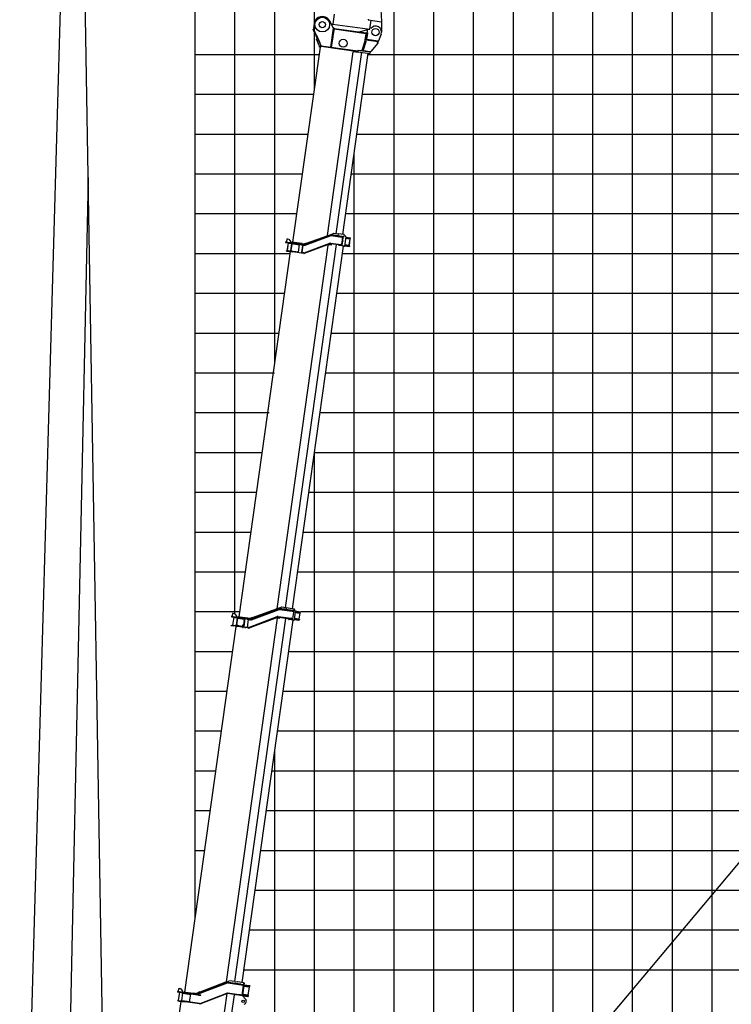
# Model space of a CAD drawing. Extents: x -439399 to 62702, y -349596 to 51651.
# Tile 4 of 63: x -328872 to -310978, y -309076 to -284333. Entities that reach past the tile are written whole.
import ezdxf

# ---------------------------------------------------------------- set-up
doc = ezdxf.new("R2010")
doc.units = 0
doc.layers.get('0').update_dxf_attribs({"linetype": 'CONTINUOUS'})

msp = doc.modelspace()

# ---------------------------------------------------------------- linework, layer by layer
at = {"color": 252, "linetype": 'Continuous'}
for p, q in [((-311458.888848, -326207.494575), (-311458.888848, -253410.125727)), ((-312458.888848, -326207.494575), (-312458.888848, -256487.818341)), ((-313458.888848, -326207.494575), (-313458.888848, -259565.482493)), ((-315458.888848, -326207.494575), (-315458.888848, -265378.677293)), ((-316458.888848, -326207.494575), (-316458.888848, -267590.76617)), ((-317458.888848, -326207.494575), (-317458.888848, -269783.363627)), ((-318458.888848, -326207.494575), (-318458.888848, -274927.145374)), ((-323458.888848, -299271.341451), (-323458.888848, -276207.494575)), ((-322458.888848, -292977.254463), (-322458.888848, -276207.494575)), ((-321458.888848, -286070.260064), (-321458.888848, -276207.494575)), ((-319458.888848, -324020.646461), (-319458.888848, -282042.515158)), ((-324458.888848, -285207.494575), (-321337.635066, -285207.494575)), ((-320112.713715, -285207.494575), (-292458.888848, -285207.494575)), ((-324458.888848, -287207.494575), (-321618.716735, -287207.494575)), ((-320393.795385, -287207.494575), (-209458.888848, -287207.494575)), ((-320458.888848, -324020.646461), (-320458.888848, -287670.658631)), ((-324458.888848, -288207.494575), (-321759.25757, -288207.494575)), ((-320534.33622, -288207.494575), (-209458.888848, -288207.494575)), ((-324458.888848, -289207.494575), (-321899.798405, -289207.494575)), ((-320674.877054, -289207.494575), (-209458.888848, -289207.494575)), ((-324458.888848, -290207.494575), (-322069.624481, -290207.494575)), ((-320757.859434, -290207.494575), (-209458.888848, -290207.494575)), ((-324458.888848, -291207.494575), (-322210.165316, -291207.494575)), ((-320898.400269, -291207.494575), (-209458.888848, -291207.494575)), ((-324458.888848, -292207.494575), (-322350.706151, -292207.494575)), ((-321038.941103, -292207.494575), (-209458.888848, -292207.494575)), ((-324458.888848, -293207.494575), (-322461.961756, -293207.494575)), ((-321179.481938, -293207.494575), (-209458.888848, -293207.494575)), ((-324458.888848, -294207.494575), (-322602.50259, -294207.494575)), ((-321320.022773, -294207.494575), (-209458.888848, -294207.494575)), ((-324458.888848, -295207.494575), (-322772.328655, -295207.494575)), ((-321460.563608, -295207.494575), (-209458.888848, -295207.494575)), ((-321458.888848, -322006.477749), (-321458.888848, -295195.57804)), ((-324458.888848, -297207.494575), (-323053.410324, -297207.494575)), ((-321741.645277, -297207.494575), (-209458.888848, -297207.494575)), ((-324458.888848, -298207.494575), (-323193.951159, -298207.494575)), ((-321882.186112, -298207.494575), (-209458.888848, -298207.494575)), ((-324458.888848, -299207.494575), (-323334.491994, -299207.494575)), ((-321799.036437, -299207.494575), (-209458.888848, -299207.494575)), ((-324458.888848, -300207.494575), (-323518.454687, -300207.494575)), ((-322103.6865, -300207.494575), (-209458.888848, -300207.494575)), ((-324458.888848, -301207.494575), (-323658.995522, -301207.494575)), ((-322244.227335, -301207.494575), (-209458.888848, -301207.494575)), ((-324458.888848, -302207.494575), (-323799.536356, -302207.494575)), ((-322384.76817, -302207.494575), (-209458.888848, -302207.494575)), ((-322458.888848, -321864.358837), (-322458.888848, -302734.890605)), ((-324458.888848, -303207.494575), (-323940.077191, -303207.494575)), ((-322525.309004, -303207.494575), (-209458.888848, -303207.494575)), ((-324458.888848, -304207.494575), (-324080.618026, -304207.494575)), ((-322665.849839, -304207.494575), (-209458.888848, -304207.494575)), ((-324458.888848, -305207.494575), (-324221.15886, -305207.494575)), ((-322806.390674, -305207.494575), (-209458.888848, -305207.494575)), ((-323087.472343, -307207.494575), (-209458.888848, -307207.494575)), ((-323228.013178, -308207.494575), (-209458.888848, -308207.494575))]:
    msp.add_line(p, q, dxfattribs=at)
at = {"color": 14, "linetype": 'Continuous'}
for p, q in [((-314458.888848, -326207.494575), (-314458.888848, -262643.16978)), ((-324458.888848, -306899.03133), (-324458.888848, -276207.494575)), ((-324458.888848, -286207.494575), (-321478.175901, -286207.494575)), ((-320253.25455, -286207.494575), (-209458.888848, -286207.494575)), ((-324458.888848, -296207.494575), (-322912.86949, -296207.494575)), ((-321601.104442, -296207.494575), (-209458.888848, -296207.494575)), ((-322946.931508, -306207.494575), (-209458.888848, -306207.494575))]:
    msp.add_line(p, q, dxfattribs=at)
at = {"color": 151, "linetype": 'Continuous'}
for p, q in [((-327604.935453, -275509.812335), (-328871.766381, -319663.966771)), ((-326580.05551, -322207.47527), (-327361.159645, -275388.157988)), ((-291344.529318, -282338.427063), (-322792.618469, -319816.800437)), ((-327145.807267, -288296.361711), (-327862.171754, -321736.366184)), ((-321662.227174, -289951.869855), (-321001.587533, -289710.470178)), ((-320866.559214, -289723.506799), (-320977.468762, -289707.919479)), ((-320861.237604, -289714.156427), (-320868.196259, -289763.66983)), ((-320862.629335, -289724.059108), (-320866.499996, -289723.515122)), ((-320715.750885, -289734.603252), (-320861.237604, -289714.156427)), ((-320672.093224, -289784.666173), (-320713.044504, -289736.125077)), ((-322177.485952, -289933.100814), (-321811.934139, -289984.475771)), ((-322175.259215, -289917.256763), (-322145.551173, -289921.431956)), ((-322153.912633, -289851.58805), (-322161.706294, -289907.042824)), ((-322161.706294, -289907.042824), (-322151.493732, -289920.596784)), ((-322140.359884, -289841.375338), (-322153.912633, -289851.58805)), ((-322123.021208, -289940.755335), (-322150.855828, -290138.808949)), ((-322118.41559, -289941.402612), (-322146.25021, -290139.456226)), ((-322145.551173, -289921.431956), (-321809.707402, -289968.63172)), ((-322140.359884, -289841.375338), (-322107.680563, -289845.968117)), ((-322107.680563, -289845.968117), (-322056.614865, -289913.734588)), ((-322092.487789, -289947.065677), (-322092.209512, -289945.085636)), ((-322092.487789, -289947.065677), (-322042.974385, -289954.024332)), ((-322034.175358, -289955.260955), (-322060.618247, -290143.411888)), ((-322059.398327, -289933.539949), (-322056.614865, -289913.734588)), ((-322046.647909, -290130.227877), (-322024.380213, -289971.784986)), ((-322043.002248, -289954.222584), (-322042.668076, -289951.844832)), ((-322042.974385, -289954.024332), (-321993.460982, -289960.982987)), ((-322034.871224, -289960.212295), (-321836.702759, -289988.063057)), ((-322034.293683, -289963.286451), (-322024.391002, -289964.678182)), ((-322031.670345, -289937.436863), (-322029.721889, -289923.572872)), ((-321770.27213, -289960.036158), (-322029.721889, -289923.572872)), ((-322022.988482, -289961.882306), (-322024.380213, -289971.784986)), ((-321993.460982, -289960.982987), (-321993.182705, -289959.002946)), ((-321863.563237, -290179.185289), (-321835.728617, -289981.131675)), ((-321811.934139, -289984.475771), (-321787.388978, -289987.925369)), ((-321785.162242, -289972.081317), (-321809.707402, -289968.63172)), ((-321785.162242, -289972.081317), (-321734.589925, -289979.188793)), ((-321770.27213, -289960.036158), (-321720.758726, -289966.994813)), ((-321734.586281, -289979.189305), (-321708.887913, -289982.800975)), ((-321722.095752, -290189.532314), (-321073.359114, -289948.483877)), ((-321070.573028, -289955.981936), (-321719.309686, -290197.03037)), ((-321067.09043, -289965.356694), (-321715.827088, -290206.405129)), ((-321664.619618, -289945.298621), (-321711.603671, -289962.400256)), ((-321711.603671, -289962.400256), (-321704.143361, -289982.898276)), ((-321657.095196, -289965.97205), (-321703.337388, -289982.803221)), ((-321699.161168, -289981.751887), (-321050.537825, -289741.667524)), ((-321695.69012, -289991.12993), (-321047.066777, -289751.045567)), ((-321695.217484, -289991.196354), (-321046.594122, -289751.111995)), ((-321692.439329, -289998.698247), (-321043.816156, -289758.615092)), ((-321664.619618, -289945.298621), (-321657.095196, -289965.97205)), ((-321648.680752, -289946.324465), (-321648.769094, -289946.953048)), ((-321647.504571, -289946.489767), (-321648.680752, -289946.324465)), ((-321115.399641, -289999.561935), (-321072.727007, -289983.342228)), ((-321072.727007, -289983.342228), (-321021.534002, -289990.536936)), ((-320792.90167, -290001.462998), (-321057.340221, -289964.298584)), ((-320791.509939, -289991.560318), (-321055.94849, -289954.395903)), ((-321054.835035, -289946.473263), (-320798.408565, -289982.511654)), ((-321037.980831, -289757.985546), (-320772.104985, -289795.351959)), ((-320735.840146, -289792.369544), (-321037.341243, -289749.996329)), ((-320761.587722, -289778.652683), (-321035.949512, -289740.093648)), ((-320869.283458, -289743.320483), (-320869.342676, -289743.31216)), ((-320799.633297, -289991.226072), (-320798.297118, -289981.718667)), ((-320771.269258, -289986.325834), (-320798.408565, -289982.511654)), ((-320756.037418, -289798.619694), (-320782.062718, -289983.799327)), ((-320772.104985, -289795.351959), (-320744.965679, -289799.16614)), ((-320762.110012, -289987.613083), (-320749.932535, -289900.965835)), ((-320761.587722, -289778.652683), (-320734.448415, -289782.466864)), ((-320748.262188, -289889.080697), (-320735.806432, -289800.453388)), ((-320744.965679, -289799.16614), (-320735.806432, -289800.453388)), ((-320735.806432, -289800.453388), (-320738.707487, -289791.966566)), ((-320722.942004, -289794.18226), (-320735.840146, -289792.369544)), ((-320724.771793, -289783.826824), (-320734.448415, -289782.466864)), ((-320724.771793, -289783.826824), (-320722.663725, -289792.202199)), ((-320722.942004, -289794.18226), (-320722.663725, -289792.202199)), ((-320701.395274, -289746.719077), (-320704.470512, -289746.28688)), ((-320670.973273, -289788.731241), (-320704.045063, -290024.049256)), ((-320698.478139, -289984.438533), (-320586.573727, -290000.165673)), ((-320676.210443, -289825.995642), (-320564.306031, -289841.722782)), ((-320674.261983, -289812.131632), (-320561.772502, -289827.940997)), ((-320672.03525, -289796.2876), (-320550.984881, -289813.30012)), ((-320583.251767, -289999.622958), (-320561.262348, -289843.160108)), ((-320582.37911, -290000.755188), (-320560.111414, -289842.312297)), ((-320560.111414, -289842.312297), (-320572.025757, -289826.499996)), ((-320564.306031, -289841.722782), (-320560.111414, -289842.312297)), ((-320561.772502, -289827.940997), (-320553.211614, -289829.144152)), ((-320555.187928, -289827.856834), (-320553.239468, -289813.992823)), ((-320553.211614, -289829.144152), (-320550.984881, -289813.30012)), ((-323353.258079, -299341.022206), (-322063.123433, -290161.237208)), ((-322399.501601, -299136.422141), (-321115.399641, -289999.561935)), ((-322185.920211, -299111.248091), (-320903.440085, -289985.927837)), ((-322162.15024, -290147.319898), (-322160.758509, -290137.417218)), ((-322162.15024, -290147.319898), (-322013.610029, -290168.195863)), ((-322160.758509, -290137.417218), (-322012.218298, -290158.293183)), ((-322120.044132, -290143.13925), (-322118.930678, -290135.21661)), ((-322118.930678, -290135.21661), (-322069.417274, -290142.175265)), ((-322070.642006, -290150.889684), (-322069.305827, -290141.382279)), ((-322069.417274, -290142.175265), (-322019.903871, -290149.133921)), ((-322059.922382, -290138.460548), (-321861.753917, -290166.311309)), ((-322058.519862, -290135.664672), (-322048.617181, -290137.056403)), ((-322046.647909, -290130.227877), (-322048.03964, -290140.130558)), ((-322021.017325, -290157.05656), (-322019.903871, -290149.133921)), ((-322013.749166, -290169.185874), (-322012.078989, -290157.301944)), ((-321730.450401, -290207.991354), (-322013.610029, -290168.195863)), ((-322012.623299, -299135.603383), (-320732.23077, -290025.137151)), ((-322012.218298, -290158.293183), (-321729.05867, -290198.088673)), ((-321796.225741, -290188.648957), (-321773.636917, -290171.627058)), ((-321787.388978, -289987.925369), (-321736.816661, -289995.032844)), ((-321775.421757, -290183.493641), (-321773.767887, -290171.725751)), ((-321775.421757, -290183.493641), (-321745.713715, -290187.668834)), ((-321775.421757, -290183.493641), (-321768.612591, -290192.529732)), ((-321773.636917, -290171.627058), (-321750.534216, -290007.242796)), ((-321766.616563, -290183.721545), (-321740.452123, -289997.551881)), ((-321762.44975, -289991.430349), (-321750.534216, -290007.242796)), ((-321750.632906, -290007.111806), (-321748.978867, -289995.342708)), ((-321748.978867, -289995.342708), (-321746.719342, -289993.641113)), ((-321748.978867, -289995.342708), (-321719.270825, -289999.517901)), ((-321727.945216, -290190.166034), (-321745.713715, -290187.668834)), ((-321709.805781, -289992.770253), (-321729.64499, -289989.982034)), ((-321710.919063, -290000.691665), (-321719.270825, -289999.517901)), ((-320849.94264, -289993.877852), (-320849.889443, -289993.885328)), ((-320839.392181, -290008.597341), (-320848.632837, -289995.109729)), ((-320709.264334, -290028.364873), (-320836.397504, -290010.497471)), ((-320791.370799, -289990.570287), (-320793.040807, -290002.453009)), ((-320765.762363, -290005.277179), (-320792.90167, -290001.462998)), ((-320764.370632, -289995.374499), (-320791.509939, -289991.560318)), ((-320771.269258, -289986.325834), (-320762.110012, -289987.613083)), ((-320762.110012, -289987.613083), (-320767.237973, -289994.97152)), ((-320756.085741, -290006.63714), (-320765.762363, -290005.277179)), ((-320751.47249, -289997.187214), (-320764.370632, -289995.374499)), ((-320756.085741, -290006.63714), (-320751.750766, -289999.167255)), ((-320751.750766, -289999.167255), (-320751.47249, -289997.187214)), ((-320705.834396, -290027.404643), (-320705.899655, -290027.395472)), ((-320702.653332, -290014.146575), (-320590.16385, -290029.955941)), ((-320700.426596, -289998.302524), (-320587.937114, -290014.111889)), ((-320582.37911, -290000.755188), (-320598.190369, -290012.670888)), ((-320581.602963, -290031.159095), (-320590.16385, -290029.955941)), ((-320579.376227, -290015.315044), (-320587.937114, -290014.111889)), ((-320586.573727, -290000.165673), (-320582.37911, -290000.755188)), ((-320581.630817, -290016.007767), (-320583.579274, -290029.871758)), ((-320579.376227, -290015.315044), (-320581.602963, -290031.159095)), ((-323519.476964, -308599.997438), (-323519.417746, -308600.005761))]:
    msp.add_line(p, q, dxfattribs=at)
at = {"color": 41, "linetype": 'Continuous'}
for p, q in [((-319821.104844, -283613.562685), (-319773.017004, -284377.578158)), ((-320963.261489, -284196.359134), (-320998.054762, -284443.926147)), ((-321008.026354, -284443.020392), (-321025.641203, -284461.679458)), ((-321007.955025, -284442.534755), (-320126.642086, -284566.395204)), ((-320106.699208, -284316.741105), (-320109.349476, -284335.598748)), ((-320109.349476, -284335.598748), (-319772.660998, -284382.917225)), ((-320067.214588, -284574.648578), (-320035.085175, -284346.035915)), ((-319772.653343, -284382.862857), (-319775.618763, -284643.930586))]:
    msp.add_line(p, q, dxfattribs=at)
at = {"color": 102, "linetype": 'Continuous'}
for p, q in [((-321465.481528, -284428.624735), (-321483.574031, -284557.359584)), ((-320977.306149, -284547.724689), (-321083.411458, -284357.352556)), ((-321491.843586, -284577.791809), (-321477.179909, -284571.392643)), ((-321436.60279, -284704.377788), (-321491.843586, -284577.791809)), ((-321483.574031, -284557.359584), (-321477.407209, -284571.492581)), ((-321477.258721, -284571.42717), (-321479.728669, -284565.924892)), ((-321421.93894, -284697.977394), (-321477.179909, -284571.392643)), ((-321437.815881, -284659.295117), (-321473.859458, -284579.000317)), ((-321430.068759, -284719.353795), (-321436.60279, -284704.377788)), ((-321433.095289, -284672.412514), (-321432.960567, -284671.453915)), ((-321432.582472, -284673.587843), (-321432.072365, -284673.659534)), ((-321431.207083, -284675.800312), (-321431.643475, -284675.738981)), ((-321425.908531, -284729.055524), (-321390.808691, -284809.8291)), ((-321415.40372, -284712.953568), (-321421.93894, -284697.977394)), ((-321303.547881, -284969.275903), (-321415.40372, -284712.953568)), ((-321411.112231, -284720.774157), (-321326.760178, -284916.083127)), ((-321044.387517, -285025.033423), (-320977.306149, -284547.724689)), ((-321035.598288, -285034.347774), (-320996.62982, -284757.072714)), ((-321028.586105, -285027.563557), (-320991.145452, -284761.159463)), ((-320996.62982, -284757.072714), (-321006.5325, -284755.680983)), ((-320967.403468, -284549.11642), (-320996.62982, -284757.072714)), ((-320994.356999, -284736.585409), (-320987.226158, -284737.587583)), ((-320991.145452, -284761.159463), (-320987.820893, -284737.503999)), ((-320987.820893, -284737.503999), (-320964.802285, -284573.718097)), ((-320967.403468, -284549.11642), (-320977.306149, -284547.724689)), ((-320154.917535, -284681.481252), (-320969.908651, -284566.941721)), ((-320969.908651, -284566.941721), (-320964.802285, -284573.718097)), ((-320962.853829, -284559.854106), (-320969.630205, -284564.960471)), ((-320161.695119, -284686.587448), (-320964.802285, -284573.718097)), ((-320159.746663, -284672.723457), (-320962.853829, -284559.854106)), ((-320328.680564, -284638.88307), (-320128.004052, -284576.201833)), ((-320328.680564, -284638.88307), (-320320.169614, -284650.177482)), ((-320183.886365, -284844.486365), (-320161.695119, -284686.587448)), ((-320152.412353, -284663.655952), (-320177.792586, -284844.245693)), ((-320163.706764, -284672.166901), (-320152.412353, -284663.655952)), ((-320154.917535, -284681.481252), (-320161.695119, -284686.587448)), ((-320154.639089, -284679.500003), (-320159.746663, -284672.723457)), ((-320130.62695, -284666.71769), (-320155.996311, -284847.230072)), ((-320152.412353, -284663.655952), (-320130.62695, -284666.71769)), ((-320128.539354, -284651.863669), (-320145.480971, -284664.630094)), ((-320138.736491, -284832.199518), (-320115.772929, -284668.805287)), ((-320130.62695, -284666.71769), (-320116.70964, -284567.690883)), ((-320130.62695, -284666.71769), (-320115.772929, -284668.805287)), ((-320128.004052, -284576.201833), (-320119.493102, -284587.496245)), ((-320118.101371, -284577.593564), (-320128.004052, -284576.201833)), ((-320116.70964, -284567.690883), (-320067.196237, -284574.649538)), ((-319785.799374, -284699.366974), (-319851.300104, -284867.938925)), ((-322001.003877, -289927.608925), (-321311.687766, -285022.869943)), ((-321390.790246, -284809.820584), (-321410.953748, -284818.61978)), ((-321338.424007, -284984.822402), (-321410.953748, -284818.61978)), ((-321377.822694, -284839.075566), (-321377.990852, -284839.149301)), ((-321371.422486, -284853.740602), (-321371.591855, -284853.814187)), ((-321371.422486, -284853.740602), (-321371.590477, -284853.813148)), ((-321311.771693, -285023.467115), (-321333.557096, -285020.405376)), ((-321295.878714, -285025.345712), (-321311.722766, -285023.118976)), ((-321300.908369, -284975.939805), (-321291.196716, -284998.425757)), ((-321300.908369, -284975.939805), (-321291.197754, -284998.424379)), ((-321295.691127, -284997.794109), (-321292.077955, -284998.301907)), ((-320370.539113, -285137.914021), (-321293.469686, -285008.204588)), ((-320369.147382, -285128.01134), (-321292.077955, -284998.301907)), ((-321043.858821, -285021.271553), (-321060.130139, -285030.900047)), ((-321060.128761, -285030.899008), (-321057.075511, -285029.093225)), ((-321044.387517, -285025.033423), (-321037.578329, -285034.069497)), ((-321035.033406, -285030.328434), (-321029.59066, -285034.711332)), ((-321025.909865, -285030.405092), (-321034.867256, -285029.146212)), ((-321033.592748, -285020.077615), (-321030.409808, -285024.067726)), ((-321033.358981, -285018.414281), (-321028.586105, -285027.563557)), ((-321020.94756, -285035.92604), (-321029.59066, -285034.711332)), ((-321028.586105, -285027.563557), (-321020.678009, -285035.963923)), ((-321022.256915, -285034.287447), (-321020.714027, -285036.220205)), ((-320191.426626, -284873.552614), (-320268.844256, -285110.849237)), ((-320227.204656, -285000.436763), (-320262.343663, -285108.143614)), ((-320189.646362, -284884.979687), (-320257.85507, -285094.660044)), ((-320168.725977, -284891.784384), (-320241.265688, -285114.783076)), ((-320165.861261, -284892.021806), (-320235.802063, -285099.773614)), ((-320191.426626, -284873.552614), (-320185.277112, -284871.547144)), ((-320191.426626, -284873.552614), (-320191.185412, -284872.809897)), ((-320191.186621, -284872.809727), (-320185.066084, -284870.89634)), ((-320189.646362, -284884.979687), (-320185.756968, -284873.023044)), ((-320185.756968, -284873.023044), (-320181.242174, -284859.142518)), ((-320185.368908, -284850.28127), (-320185.222044, -284849.648573)), ((-320185.368908, -284850.28127), (-320179.565073, -284851.752728)), ((-320185.222044, -284849.648573), (-320183.886365, -284844.486365)), ((-320185.222044, -284849.648573), (-320179.405791, -284851.119332)), ((-320178.004495, -284845.656935), (-320183.886365, -284844.486365)), ((-320178.591355, -284848.964388), (-320180.207796, -284854.256)), ((-320164.032916, -284879.012457), (-320179.977395, -284926.372963)), ((-320179.072193, -284850.236751), (-320179.718732, -284852.354883)), ((-320179.565073, -284851.752728), (-320179.405791, -284851.119332)), ((-320179.405791, -284851.119332), (-320178.025599, -284845.789569)), ((-320178.94041, -284850.10612), (-320179.29643, -284851.534088)), ((-320178.43968, -284848.174591), (-320179.072193, -284850.236751)), ((-320178.840008, -284848.935602), (-320178.18992, -284846.783452)), ((-320168.725977, -284891.784384), (-320164.83675, -284879.82893)), ((-320164.032916, -284879.012457), (-320165.861261, -284892.021806)), ((-320163.731575, -284878.832908), (-320162.866022, -284876.156321)), ((-320161.819326, -284875.70803), (-320162.866022, -284876.156321)), ((-319858.597688, -284886.717873), (-320155.678108, -284844.965943)), ((-320152.894646, -284825.160581), (-320144.383697, -284836.454993)), ((-320144.383697, -284836.454993), (-320138.736491, -284832.199518)), ((-320135.872747, -284847.749405), (-320144.383697, -284836.454993)), ((-319856.510091, -284871.863852), (-320138.736491, -284832.199518)), ((-319868.08049, -284922.054273), (-320045.592243, -285134.073408)), ((-319873.451709, -284884.630276), (-319856.510091, -284871.863852)), ((-319870.893425, -284902.353623), (-319870.727105, -284901.170193)), ((-319870.893425, -284902.353623), (-319870.790291, -284917.285028)), ((-319868.08049, -284922.054273), (-319870.790291, -284917.285028)), ((-319870.727105, -284901.170193), (-319866.251973, -284909.043696)), ((-319870.725897, -284901.170363), (-319868.015711, -284901.551255)), ((-319869.248621, -284903.771878), (-319866.041442, -284907.791288)), ((-319868.08049, -284922.054273), (-319866.251973, -284909.043696)), ((-319868.015711, -284901.551255), (-319867.632317, -284905.796306)), ((-319866.682265, -284912.350977), (-319866.724415, -284912.414065)), ((-319866.618045, -284911.894028), (-319866.682265, -284912.350977)), ((-319866.617875, -284911.892819), (-319866.662068, -284911.970444)), ((-319866.64338, -284911.837471), (-319866.617875, -284911.892819)), ((-319866.041442, -284907.791288), (-319866.617875, -284911.892819)), ((-319863.99788, -284877.506305), (-319853.165055, -284872.735837)), ((-319860.824424, -284902.561924), (-319858.597688, -284886.717873)), ((-319856.510091, -284871.863852), (-319851.300104, -284867.938925)), ((-319853.016584, -284872.354832), (-319856.510091, -284871.863852)), ((-319853.165055, -284872.735837), (-319853.016584, -284872.354832)), ((-319851.300104, -284867.938925), (-319853.016584, -284872.354832)), ((-321131.956811, -289758.107497), (-320482.547436, -285137.319691)), ((-320914.053896, -289716.831857), (-320272.466073, -285151.697288)), ((-320748.314167, -289730.026781), (-320108.118075, -285174.794893)), ((-320359.550938, -285154.605722), (-320482.547436, -285137.319691)), ((-320364.839338, -285097.358008), (-320370.539113, -285137.914021)), ((-320370.539113, -285137.914021), (-320065.537281, -285180.779233)), ((-320364.972189, -285098.303298), (-320059.970357, -285141.16851)), ((-320364.839338, -285097.358008), (-320268.844256, -285110.849237)), ((-320275.932982, -285151.210046), (-320273.33855, -285157.633392)), ((-320273.769983, -285156.563173), (-320273.161939, -285156.648628)), ((-320271.461545, -285151.838465), (-320267.834344, -285162.446511)), ((-320268.844256, -285110.849237), (-320262.343663, -285108.143614)), ((-320257.336461, -285095.346804), (-320262.897951, -285112.648897)), ((-320262.750461, -285112.669625), (-320262.858516, -285112.526231)), ((-320257.85507, -285094.660044), (-320243.168146, -285114.163152)), ((-320243.168146, -285114.163152), (-320241.265688, -285114.783076)), ((-320241.547712, -285115.649477), (-320241.265688, -285114.783076)), ((-320241.188681, -285115.699936), (-320235.951631, -285099.671242)), ((-320236.343104, -285100.684965), (-320236.389145, -285101.012566)), ((-320236.029028, -285099.572833), (-320236.343104, -285100.684965)), ((-320236.310806, -285100.770876), (-320236.343104, -285100.684965)), ((-320235.643395, -285097.811279), (-320236.083738, -285099.505988)), ((-320235.53092, -285097.844334), (-320236.083738, -285099.505988)), ((-320235.275039, -285100.523217), (-320236.083738, -285099.505988)), ((-320235.802063, -285099.773614), (-320235.359674, -285096.625849)), ((-320223.595713, -285117.156721), (-320235.802063, -285099.773614)), ((-320235.643395, -285097.811279), (-320235.440708, -285097.202443)), ((-320223.595713, -285117.156721), (-320211.354072, -285118.974559)), ((-320223.595713, -285117.156721), (-320061.43084, -285139.947508)), ((-320220.036338, -285118.222765), (-320221.653956, -285117.444421)), ((-320219.865727, -285117.710524), (-320220.036338, -285118.222765)), ((-320181.391463, -285123.653948), (-320220.036338, -285118.222765)), ((-320085.736785, -285136.628918), (-320211.354072, -285118.974559)), ((-320180.782566, -285124.189462), (-320182.026808, -285123.096237)), ((-320180.063681, -285123.372137), (-320180.782566, -285124.189462)), ((-320071.638766, -285139.078684), (-320180.430447, -285123.78901)), ((-320087.781383, -285136.809987), (-320088.135938, -285137.210096)), ((-320085.406047, -285137.143818), (-320085.760602, -285137.543928)), ((-320061.43084, -285139.947508), (-320085.736785, -285136.628918)), ((-320071.029869, -285139.614197), (-320072.345222, -285138.456731)), ((-320070.2626, -285138.742033), (-320071.029869, -285139.614197)), ((-320069.811028, -285139.335555), (-320070.67775, -285139.213746)), ((-320069.811028, -285139.335555), (-320069.182449, -285138.88891)), ((-320068.35873, -285139.00098), (-320069.135644, -285139.880413)), ((-320059.970357, -285141.16851), (-320065.537281, -285180.779233)), ((-320061.43084, -285139.947508), (-320045.592243, -285134.073408)), ((-320060.897592, -285147.774897), (-320060.117239, -285147.186858)), ((-320056.257255, -285138.167307), (-320046.233391, -285134.837554)), ((-320045.592073, -285134.0722), (-320046.233391, -285134.837554)), ((-320046.233391, -285134.837554), (-320046.155243, -285134.281499))]:
    msp.add_line(p, q, dxfattribs=at)
at = {"color": 130, "linetype": 'Continuous'}
for p, q in [((-323054.485324, -299389.546532), (-322352.858933, -299133.169468)), ((-322301.593154, -299100.881158), (-323022.338921, -299362.513462)), ((-322013.501224, -299175.873102), (-322332.599166, -299131.026811)), ((-321962.329029, -299142.671782), (-322277.574428, -299098.366931)), ((-322205.348749, -299148.910691), (-322203.957018, -299139.00801)), ((-322151.967944, -299146.314598), (-322203.957018, -299139.00801)), ((-323670.179754, -308511.893638), (-322385.371562, -299370.008325)), ((-323543.04623, -299340.604495), (-323388.661358, -299362.301874)), ((-323540.819494, -299324.760444), (-323511.111452, -299328.935637)), ((-323518.481696, -299259.231057), (-323526.275526, -299314.687039)), ((-323526.275526, -299314.687039), (-323516.062792, -299328.239771)), ((-323504.928944, -299249.018326), (-323518.481696, -299259.231057)), ((-323489.571347, -299348.118668), (-323518.241142, -299552.11486)), ((-323511.111452, -299328.935637), (-323386.434622, -299346.457822)), ((-323504.928944, -299249.018326), (-323472.249622, -299253.611105)), ((-323472.249622, -299253.611105), (-323421.183924, -299321.377575)), ((-323459.991309, -299358.335826), (-323459.156304, -299352.394455)), ((-323459.991309, -299358.335826), (-323410.477906, -299365.294481)), ((-323459.232531, -308505.462657), (-322176.752191, -299380.140879)), ((-323401.282396, -299366.586826), (-323427.725285, -299554.737759)), ((-323423.967386, -299341.182936), (-323421.183924, -299321.377575)), ((-323400.292365, -299366.725965), (-323421.836164, -299520.018056)), ((-323410.561491, -299365.889216), (-323409.559316, -299358.758375)), ((-323410.477906, -299365.294481), (-323360.964503, -299372.253136)), ((-323407.749958, -299520.385372), (-323388.515971, -299383.528443)), ((-323400.988231, -299371.677306), (-323213.132259, -299398.078741)), ((-323397.230624, -299344.940543), (-323395.838893, -299335.037863)), ((-323134.407885, -299371.779595), (-323395.838893, -299335.037863)), ((-323388.661358, -299362.301874), (-323377.947569, -299363.807599)), ((-323387.12424, -299373.625763), (-323388.515971, -299383.528443)), ((-323386.434622, -299346.457822), (-323375.720833, -299347.963547)), ((-323169.523452, -299393.099698), (-323377.947569, -299363.807599)), ((-323167.296716, -299377.255647), (-323375.720833, -299347.963547)), ((-323360.964503, -299372.253136), (-323360.129497, -299366.311765)), ((-323240.271013, -299591.181014), (-323211.601388, -299387.18603)), ((-323167.296716, -299377.255647), (-323152.835554, -299379.28803)), ((-323152.835554, -299379.28803), (-323104.111513, -299386.135748)), ((-323084.343259, -299378.815719), (-323134.407885, -299371.779595)), ((-323104.101848, -299386.137106), (-323099.099746, -299386.840106)), ((-323099.099746, -299386.840106), (-323068.956521, -299391.07646)), ((-323097.107029, -299598.727855), (-322394.533556, -299333.752684)), ((-323093.578708, -299608.08438), (-322391.005255, -299343.109206)), ((-322386.769922, -299354.337705), (-323084.752311, -299617.581482)), ((-323024.97334, -299355.27831), (-323071.957244, -299372.378735)), ((-323071.957244, -299372.378735), (-323066.485466, -299387.413779)), ((-323066.485466, -299387.413779), (-323050.338218, -299387.921604)), ((-323050.366767, -299400.816563), (-322348.740527, -299144.440711)), ((-323017.448941, -299375.951757), (-323050.338218, -299387.921604)), ((-323046.934872, -299410.210068), (-322345.308481, -299153.833004)), ((-323024.97334, -299355.27831), (-323017.448941, -299375.951757)), ((-323009.034305, -299356.302947), (-323009.238683, -299357.757175)), ((-323006.295124, -299356.687914), (-323009.034305, -299356.302947)), ((-322327.770441, -299378.103634), (-322385.371562, -299370.008325)), ((-322045.216508, -299398.627013), (-322372.008595, -299352.699381)), ((-322043.5465, -299386.744292), (-322370.338587, -299340.816659)), ((-322368.946856, -299330.913978), (-322046.656429, -299376.208944)), ((-322335.660907, -299152.812233), (-322021.465961, -299196.969453)), ((-321974.555984, -299193.463945), (-322334.269176, -299142.909552)), ((-322153.359675, -299156.217278), (-322151.967944, -299146.314598)), ((-322017.707526, -299380.277447), (-322046.656429, -299376.208944)), ((-322016.407213, -299390.55847), (-322043.5465, -299386.744292)), ((-322019.93509, -299186.076742), (-322021.605271, -299197.960692)), ((-322021.465961, -299196.969453), (-321992.517059, -299201.037956)), ((-322017.707526, -299380.277447), (-322009.273571, -299381.462762)), ((-322015.684338, -299390.660063), (-322009.273571, -299381.462762)), ((-322015.338407, -299188.945334), (-322013.334225, -299174.68484)), ((-322013.501224, -299175.873102), (-321986.361938, -299179.68728)), ((-321996.678336, -299291.843007), (-322009.273571, -299381.462762)), ((-321984.083104, -299202.223271), (-321996.678336, -299291.843007)), ((-321992.517059, -299201.037956), (-321984.083104, -299202.223271)), ((-321987.710408, -299191.615211), (-321984.083104, -299202.223271)), ((-321976.91377, -299181.015133), (-321986.361938, -299179.68728)), ((-321942.693115, -299189.358687), (-321983.643168, -299140.817764)), ((-321976.91377, -299181.015133), (-321974.277705, -299191.483884)), ((-321974.555984, -299193.463945), (-321974.277705, -299191.483884)), ((-321941.571956, -299193.423925), (-321973.252012, -299418.839239)), ((-321966.850086, -299373.287166), (-321845.682469, -299390.316164)), ((-321962.329029, -299142.671782), (-321954.196057, -299143.814797)), ((-321958.039968, -299171.165644), (-321954.196057, -299143.814797)), ((-321946.252397, -299226.726996), (-321825.084781, -299243.755994)), ((-321943.886524, -299209.892934), (-321822.133838, -299227.004158)), ((-321941.782529, -299191.001645), (-321941.630226, -299191.02305)), ((-321941.726009, -299191.187096), (-321941.630226, -299191.02305)), ((-321941.630226, -299191.02305), (-321810.928625, -299209.391962)), ((-321841.487852, -299390.905679), (-321820.890164, -299244.345509)), ((-321820.890164, -299244.345509), (-321835.358353, -299225.145574)), ((-321825.084781, -299243.755994), (-321820.890164, -299244.345509)), ((-321822.133838, -299227.004158), (-321813.57295, -299228.207313)), ((-321813.57295, -299228.207313), (-321810.928625, -299209.391962)), ((-324721.462894, -308767.342742), (-323430.493031, -299581.614869)), ((-323553.580674, -299559.266891), (-323551.910494, -299547.382942)), ((-323553.580674, -299559.266891), (-323499.11593, -299566.921412)), ((-323551.910494, -299547.382942), (-323497.44575, -299555.037462)), ((-323499.28293, -299568.109674), (-323497.278748, -299553.84918)), ((-323429.997833, -299576.635327), (-323499.11593, -299566.921412)), ((-323428.90185, -299564.670679), (-323497.44575, -299555.037462)), ((-323487.82593, -299556.38944), (-323486.434199, -299546.486759)), ((-323486.434199, -299546.486759), (-323436.920795, -299553.445414)), ((-323438.451836, -299564.339333), (-323436.781486, -299552.454176)), ((-323436.920795, -299553.445414), (-323426.935922, -299554.848696)), ((-323430.693699, -299581.586667), (-323422.064864, -299520.189314)), ((-323430.693699, -299581.586667), (-323422.771079, -299582.700119)), ((-323430.57203, -299576.554629), (-323428.90185, -299564.670679)), ((-323428.90185, -299564.670679), (-323428.327653, -299564.751377)), ((-323422.771079, -299582.700119), (-323414.849647, -299583.813403)), ((-323418.676168, -299517.636829), (-323422.064864, -299520.189314)), ((-323422.064864, -299520.189314), (-323414.142244, -299521.302766)), ((-323418.676168, -299517.636829), (-323413.724827, -299518.332694)), ((-323414.849647, -299583.813403), (-323406.220812, -299522.41605)), ((-323413.743989, -299578.919656), (-323414.153782, -299578.862063)), ((-323414.142244, -299521.302766), (-323406.220812, -299522.41605)), ((-323413.743989, -299578.919656), (-323412.073809, -299567.035706)), ((-323271.266042, -299598.943625), (-323413.743989, -299578.919656)), ((-323413.724827, -299518.332694), (-323408.773487, -299519.02856)), ((-323412.483602, -299566.978113), (-323412.073809, -299567.035706)), ((-323269.595861, -299587.059676), (-323412.073809, -299567.035706)), ((-323411.091871, -299557.075433), (-323387.407392, -299560.404069)), ((-323410.396005, -299552.124092), (-323267.891459, -299572.1518)), ((-323408.773487, -299519.02856), (-323406.220812, -299522.41605)), ((-323388.799123, -299570.30675), (-323387.407392, -299560.404069)), ((-323273.557268, -308531.557613), (-321993.164525, -299421.089856)), ((-323272.345101, -299603.841111), (-323271.649236, -299598.889771)), ((-323272.345101, -299603.841111), (-323264.42367, -299604.954396)), ((-323271.266042, -299598.943625), (-323269.595861, -299587.059676)), ((-323269.979056, -299587.005821), (-323263.716266, -299542.443758)), ((-323264.42367, -299604.954396), (-323256.50105, -299606.067847)), ((-323260.328758, -299539.891106), (-323263.716266, -299542.443758)), ((-323263.716266, -299542.443758), (-323255.794834, -299543.557043)), ((-323260.328758, -299539.891106), (-323255.377418, -299540.586971)), ((-323256.50105, -299606.067847), (-323247.872215, -299544.670494)), ((-323255.635947, -299601.140292), (-323255.805184, -299601.116507)), ((-323255.794834, -299543.557043), (-323247.872215, -299544.670494)), ((-323255.635947, -299601.140292), (-323253.965767, -299589.256342)), ((-323213.014057, -299607.130408), (-323255.635947, -299601.140292)), ((-323255.377418, -299540.586971), (-323250.426078, -299541.282837)), ((-323254.135004, -299589.232557), (-323253.965767, -299589.256342)), ((-323253.965767, -299589.256342), (-323211.343877, -299595.246458)), ((-323252.047408, -299574.378536), (-323238.183417, -299576.326993)), ((-323250.426078, -299541.282837), (-323247.872215, -299544.670494)), ((-323240.164666, -299576.048547), (-323231.67514, -299515.642432)), ((-323230.283409, -299505.739752), (-323231.67514, -299515.642432)), ((-323231.358363, -299592.433606), (-323202.688738, -299388.438621)), ((-323224.994934, -299468.110298), (-323230.283409, -299505.739752)), ((-323230.283409, -299505.739752), (-323228.300952, -299506.018368)), ((-323223.603203, -299458.207617), (-323224.994934, -299468.110298)), ((-323223.013685, -299468.388744), (-323224.994934, -299468.110298)), ((-323223.603203, -299458.207617), (-323215.113508, -299397.800294)), ((-323213.014057, -299607.130408), (-323186.509394, -299610.855395)), ((-323211.343877, -299595.246458), (-323184.839214, -299598.971446)), ((-323132.053107, -299618.508727), (-323186.509394, -299610.855395)), ((-323184.839214, -299598.971446), (-323130.382927, -299606.624778)), ((-323169.523452, -299393.099698), (-323155.06229, -299395.132082)), ((-323164.020848, -299601.897276), (-323141.432024, -299584.875377)), ((-323155.06229, -299395.132082), (-323106.338249, -299401.979799)), ((-323142.823755, -299594.778058), (-323116.380866, -299406.627124)), ((-323142.823755, -299594.778058), (-323134.312805, -299606.072469)), ((-323142.823755, -299594.778058), (-323111.134464, -299599.231697)), ((-323132.053107, -299618.508727), (-323110.010215, -299621.606654)), ((-323131.389912, -299398.459017), (-323117.772597, -299416.529805)), ((-323130.382927, -299606.624778), (-323108.340035, -299609.722704)), ((-323116.380866, -299406.627124), (-323109.603282, -299401.520929)), ((-323116.380866, -299406.627124), (-323084.691575, -299411.080764)), ((-323106.948304, -299599.820023), (-323111.134464, -299599.231697)), ((-323099.967085, -299398.835655), (-323070.626532, -299402.959201)), ((-323088.987641, -299606.352963), (-323093.578708, -299608.08438)), ((-323084.752311, -299617.581482), (-323089.344583, -299619.312709)), ((-323072.018263, -299412.861882), (-323084.691575, -299411.080764)), ((-323070.626532, -299402.959201), (-323068.956521, -299391.07646)), ((-322108.600341, -299403.387174), (-322117.840978, -299389.899566)), ((-321991.792528, -299421.282678), (-322105.605662, -299405.287285)), ((-322018.077221, -299402.441191), (-322045.216508, -299398.627013)), ((-322018.077221, -299402.441191), (-322008.644759, -299403.766837)), ((-322002.946955, -299392.450186), (-322016.407213, -299390.55847)), ((-322008.644759, -299403.766837), (-322003.225232, -299394.430227)), ((-322003.225232, -299394.430227), (-322002.946955, -299392.450186)), ((-321991.792528, -299421.282678), (-321978.471284, -299423.154856)), ((-321971.860281, -299408.936559), (-321850.107595, -299426.047783)), ((-321969.215959, -299390.121228), (-321847.463272, -299407.232452)), ((-321841.487852, -299390.905679), (-321860.687788, -299405.373867)), ((-321841.546708, -299427.250937), (-321850.107595, -299426.047783)), ((-321838.902385, -299408.435606), (-321847.463272, -299407.232452)), ((-321845.682469, -299390.316164), (-321841.487852, -299390.905679)), ((-321838.902385, -299408.435606), (-321841.546708, -299427.250937)), ((-323521.02521, -308945.140412), (-323520.565864, -308945.204969))]:
    msp.add_line(p, q, dxfattribs=at)
at = {"color": 10, "linetype": 'Continuous'}
for p, q in [((-324417.636716, -308816.455233), (-323651.276704, -308529.074927)), ((-324399.925296, -308822.63018), (-323647.063271, -308540.310225)), ((-323716.602321, -308529.881346), (-324338.987861, -308766.783355)), ((-323717.626179, -308529.737452), (-323694.170766, -308520.91645)), ((-323716.602321, -308529.881346), (-323717.626179, -308529.737452)), ((-323694.170766, -308520.91645), (-323613.141198, -308490.44193)), ((-323632.378207, -308538.688286), (-323252.862089, -308592.025798)), ((-323312.18689, -308571.570815), (-323630.684036, -308526.80896)), ((-323613.141198, -308490.44193), (-323600.346305, -308485.630409)), ((-323458.209247, -308505.60647), (-323598.366264, -308485.908686)), ((-323458.209247, -308505.60647), (-323394.882614, -308514.506448)), ((-323389.60611, -308515.248012), (-323394.882614, -308514.506448)), ((-323240.338171, -308536.226253), (-323389.60611, -308515.248012)), ((-323240.338171, -308536.226253), (-323285.29115, -308856.083315)), ((-323224.226985, -308538.490533), (-323269.179963, -308858.347594)), ((-323240.338171, -308536.226253), (-323224.226985, -308538.490533)), ((-324869.662044, -308772.769985), (-324899.370086, -308768.594792)), ((-324897.14335, -308752.75074), (-324867.435308, -308756.925933)), ((-324856.788084, -308774.579302), (-324885.457706, -308978.574266)), ((-324874.805549, -308687.221333), (-324882.599379, -308742.677316)), ((-324882.599379, -308742.677316), (-324872.386648, -308756.230068)), ((-324861.2528, -308677.008622), (-324874.805549, -308687.221333)), ((-324869.662044, -308772.769985), (-324395.91572, -308839.350688)), ((-324867.435308, -308756.925933), (-324393.688984, -308823.506637)), ((-324861.2528, -308677.008622), (-324828.573478, -308681.601401)), ((-324828.573478, -308681.601401), (-324777.50778, -308749.367871)), ((-324828.571062, -308681.601741), (-324826.593417, -308681.879681)), ((-324780.291242, -308769.173233), (-324777.50778, -308749.367871)), ((-324763.45716, -308771.539109), (-324762.065429, -308761.636428)), ((-324762.065429, -308761.636428), (-324500.634421, -308798.37816)), ((-324385.722122, -308784.572182), (-324431.183952, -308801.876665)), ((-324340.155606, -308763.575699), (-324387.13966, -308780.677335)), ((-324387.13966, -308780.677335), (-324379.61526, -308801.350781)), ((-324332.631184, -308784.249129), (-324379.61526, -308801.350781)), ((-324340.155606, -308763.575699), (-324332.631184, -308784.249129)), ((-323312.18689, -308571.570815), (-323285.047584, -308575.384996)), ((-323285.047584, -308575.384996), (-323255.219878, -308579.577006)), ((-323252.583812, -308590.045757), (-323255.219878, -308579.577006)), ((-323252.862089, -308592.025798), (-323252.583812, -308590.045757)), ((-323235.361852, -308617.719227), (-323234.201692, -308618.88447)), ((-323234.201692, -308618.88447), (-323099.884504, -308637.76152)), ((-323233.134097, -308601.867927), (-323096.933558, -308621.009664)), ((-323230.489775, -308583.052596), (-323224.889294, -308583.839692)), ((-323224.889294, -308583.839692), (-323094.289235, -308602.194333)), ((-323124.359509, -308842.345999), (-323095.689887, -308638.351035)), ((-323095.689887, -308638.351035), (-323110.158073, -308619.15108)), ((-323099.884504, -308637.76152), (-323095.689887, -308638.351035)), ((-323088.37267, -308622.212818), (-323096.933558, -308621.009664)), ((-323085.728348, -308603.397487), (-323088.37267, -308622.212818)), ((-326669.384147, -322196.396201), (-324809.860843, -309001.317391)), ((-325415.928455, -321310.762793), (-323658.638705, -308806.996513)), ((-324897.030567, -308989.066485), (-324895.360387, -308977.182535)), ((-324897.030567, -308989.066485), (-324858.409855, -308994.494272)), ((-324895.360387, -308977.182535), (-324746.820176, -308998.058501)), ((-324858.409855, -308994.494272), (-324714.820985, -309014.674372)), ((-324792.961788, -308981.475444), (-324766.518899, -308793.324511)), ((-324792.265923, -308976.524104), (-324596.19237, -309004.080445)), ((-324767.214764, -308798.275851), (-324571.141211, -308825.832192)), ((-324352.394424, -309053.491425), (-324746.820176, -308998.058501)), ((-324354.064604, -309065.375375), (-324714.820985, -309014.674372)), ((-324598.279966, -309018.934466), (-324569.610344, -308814.939501)), ((-324455.92972, -308804.660996), (-324500.634421, -308798.37816)), ((-324395.91572, -308839.350688), (-324375.931457, -308842.159293)), ((-324393.688984, -308823.506637), (-324373.704721, -308826.315242)), ((-324375.931457, -308842.159293), (-324319.072027, -308850.150365)), ((-324373.704721, -308826.315242), (-324316.845291, -308834.306314)), ((-324337.574637, -309051.831749), (-323663.607878, -308796.035905)), ((-324333.31582, -309063.051229), (-323659.350269, -308807.255215)), ((-323263.579483, -308859.13469), (-323644.529271, -308805.595689)), ((-323349.206902, -308834.981883), (-323642.859093, -308793.711759)), ((-323479.614372, -308840.890413), (-323552.123651, -309356.820745)), ((-323464.759435, -308842.978138), (-323479.614372, -308840.890413)), ((-323460.242432, -308839.574333), (-323464.759435, -308842.978138)), ((-323460.242432, -308839.574333), (-323451.206705, -308832.765424)), ((-323322.067595, -308838.796064), (-323349.206902, -308834.981883)), ((-323288.212093, -308843.554145), (-323322.067595, -308838.796064)), ((-323293.910067, -308854.872005), (-323288.490539, -308845.535394)), ((-323288.490539, -308845.535394), (-323288.212093, -308843.554145)), ((-323268.007407, -308858.512386), (-323260.075068, -308867.705097)), ((-323266.535641, -308839.532263), (-323130.335102, -308858.674001)), ((-323264.307886, -308823.680963), (-323262.871314, -308822.879435)), ((-323263.579483, -308859.13469), (-323132.979424, -308877.489332)), ((-323262.871314, -308822.879435), (-323128.554126, -308841.756484)), ((-323260.074893, -308867.706046), (-323191.842164, -308946.790526)), ((-323124.359509, -308842.345999), (-323143.559617, -308856.815416)), ((-323132.979424, -308877.489332), (-323124.418537, -308878.692486)), ((-323130.335102, -308858.674001), (-323121.774215, -308859.877155)), ((-323128.554126, -308841.756484), (-323124.359509, -308842.345999)), ((-323124.418537, -308878.692486), (-323121.774215, -308859.877155))]:
    msp.add_line(p, q, dxfattribs=at)
at = {"color": 102, "linetype": 'Continuous'}
for points in [[(-321411.112231, -284720.774157), (-321412.730073, -284717.620364), (-321414.324014, -284714.419379), (-321417.447468, -284707.883471), (-321420.494451, -284701.198051), (-321423.477139, -284694.388551), (-321426.406896, -284687.482943), (-321430.250529, -284678.15978), (-321432.784343, -284671.892873), (-321437.815881, -284659.295117)], [(-320182.134154, -284861.884422), (-320180.679868, -284856.799292), (-320179.29643, -284851.534088)]]:
    msp.add_lwpolyline(points, dxfattribs=at)
for centre, radius in [((-321262.476574, -284457.155221), 185.000017), ((-321262.476574, -284457.155221), 80.000007), ((-319925.614681, -284645.038907), 90.000008), ((-320737.447263, -284924.776032), 99.550009)]:
    msp.add_circle(centre, radius, dxfattribs=at)
at = {"color": 10, "linetype": 'Continuous'}
msp.add_circle((-323252.414672, -308999.049695), 30.249999, dxfattribs=at)
at = {"color": 102, "linetype": 'Continuous'}
for centre, radius, start, end in [((-321262.476574, -284457.155221), 205.000018, 33.430434, 171.999997), ((-321262.476574, -284457.155221), 205.000018, 29.133357, 33.430366), ((-319925.614681, -284645.038907), 150.000013, 338.765398, 142.073558), ((-321398.915759, -285011.219815), 66.000006, 352.000003, 23.576001), ((-321398.866831, -285010.871676), 104.000009, 352.000003, 23.576001), ((-320264.925799, -284831.921031), 88.000008, 341.98047, 352.000003), ((-320012.442277, -285162.253478), 50.000004, 150.972031, 162.46114)]:
    msp.add_arc(centre, radius, start, end, dxfattribs=at)
at = {"color": 151, "linetype": 'Continuous'}
for centre, radius, start, end in [((-320984.427417, -289757.432882), 50.000004, 81.999995, 110.072482), ((-322176.372497, -289925.178175), 8.000001, 81.999995, 262), ((-321713.800071, -289917.481409), 50.000004, 262, 274.574518), ((-321706.104451, -289962.995614), 20.000002, 262, 290.311778), ((-321060.123683, -289984.103945), 38.000003, 82.000005, 110.383352), ((-321060.123683, -289984.103945), 30.000003, 82.000005, 110.383352), ((-321060.123683, -289984.103945), 20.000002, 82.000005, 110.383352), ((-321040.124705, -289769.80169), 30.000003, 81.999995, 110.311771), ((-321040.124705, -289769.80169), 20.000002, 81.999995, 110.311771), ((-321039.650842, -289769.868287), 20.000002, 81.999995, 110.311771), ((-321039.650842, -289769.868287), 12.000001, 82.000005, 110.311771), ((-321726.275208, -290178.283312), 30.000003, 262, 290.383351), ((-321726.275208, -290178.283312), 20.000002, 262, 290.383351), ((-321726.275208, -290178.283312), 12.000001, 262, 290.383351), ((-321705.630588, -289963.062211), 38.000003, 262, 290.311778), ((-321706.104451, -289962.995614), 30.000003, 262, 290.311778), ((-321705.630588, -289963.062211), 30.000003, 262, 290.311778)]:
    msp.add_arc(centre, radius, start, end, dxfattribs=at)
at = {"color": 130, "linetype": 'Continuous'}
for centre, radius, start, end in [((-322338.444369, -299172.617594), 42.000004, 81.999995, 110.072482), ((-322284.533087, -299147.880333), 50.000004, 81.999995, 109.950973), ((-323541.932948, -299332.683083), 8.000001, 81.999995, 262), ((-323077.384604, -299329.302315), 50.000004, 262, 278.892461), ((-322376.183788, -299382.407423), 52.000005, 81.999995, 110.663963), ((-322376.183788, -299382.407423), 42.000004, 82.000005, 110.663963), ((-322376.183788, -299382.407423), 30.000003, 81.999995, 110.663963), ((-322338.444369, -299172.617594), 30.000003, 81.999995, 110.072482), ((-322338.444369, -299172.617594), 20.000002, 81.999995, 110.072482), ((-323104.164842, -299580.014662), 42.000004, 262, 290.663958), ((-323104.164842, -299580.014662), 30.000003, 262, 290.663958), ((-323104.164842, -299580.014662), 20.000002, 262, 290.663958), ((-323064.781328, -299361.368418), 52.000005, 262, 290.072487), ((-323064.781328, -299361.368418), 42.000004, 262, 290.072487), ((-323064.781328, -299361.368418), 30.000003, 262, 290.072487)]:
    msp.add_arc(centre, radius, start, end, dxfattribs=at)
at = {"color": 10, "linetype": 'Continuous'}
for centre, radius, start, end in [((-323636.529237, -308568.399724), 42.000004, 82.000005, 110.555814), ((-323636.529237, -308568.399724), 30.000003, 81.999995, 110.555814), ((-324898.256801, -308760.67336), 8.000001, 81.999995, 262), ((-324448.971065, -308755.147593), 50.000004, 262, 290.83863), ((-324428.169539, -308788.365884), 30.000003, 262.096527, 290.555814), ((-323648.704464, -308835.303731), 42.000004, 81.999995, 110.783628), ((-323648.704464, -308835.303731), 30.000003, 81.999995, 110.783628), ((-323252.414672, -308999.049695), 79.999998, 286.096984, 40.786876), ((-324348.219231, -309023.783383), 42.000004, 262, 290.783633), ((-324348.219231, -309023.783383), 30.000003, 262, 290.783633)]:
    msp.add_arc(centre, radius, start, end, dxfattribs=at)
at = {"color": 102, "linetype": 'Continuous'}
for centre, major_axis, ratio, start_param, end_param in [((-320188.093795, -284850.496171), (-9.121354, -38.439359), 0.065839, 0.9671878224, 1.5920116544), ((-320182.09472, -284850.745124), (-8.368119, -33.132435), 0.078985, 1.1349855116, 1.5603527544)]:
    msp.add_ellipse(centre, major_axis=major_axis, ratio=ratio, start_param=start_param, end_param=end_param, dxfattribs=at)
at = {"color": 151, "linetype": 'Continuous'}
for centre, major_axis, ratio, start_param, end_param in [((-320716.446751, -289739.554592), (-0.695866, -4.95134), 0.913545, 2.4558631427, 3.1415926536), ((-322138.743024, -289930.466652), (1.113453, 7.922628), 0.892036, 3.1347517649, 3.1415926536), ((-322138.743024, -289930.466652), (-1.113453, -7.922628), 0.892036, 0, 0.0068195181), ((-322138.743024, -289930.466652), (1.113453, 7.922628), 0.892036, 3.1415926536, 3.14926649), ((-321735.703207, -289987.110205), (1.113453, 7.922628), 0.826227, 3.1415926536, 6.2831853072), ((-320745.87584, -289895.476011), (1.391731, 9.902681), 0.406737, 0.9272304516, 2.214362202), ((-320675.496678, -289788.095518), (-0.695866, -4.95134), 0.913545, 1.5707963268, 2.4558631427), ((-320852.323383, -289998.160959), (0.695866, 4.95134), 0.913545, 5.4977871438, 6.2831853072), ((-320835.701638, -290005.546131), (0.695866, 4.95134), 0.913545, 2.3561944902, 3.1415926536), ((-320708.568469, -290023.413533), (-0.695866, -4.95134), 0.913545, 0, 1.5707963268), ((-320708.568469, -290023.413533), (-0.695866, -4.95134), 0.913545, 0, 0.7119002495)]:
    msp.add_ellipse(centre, major_axis=major_axis, ratio=ratio, start_param=start_param, end_param=end_param, dxfattribs=at)
at = {"color": 130, "linetype": 'Continuous'}
for centre, major_axis, ratio, start_param, end_param in [((-321987.046639, -299144.247086), (-0.695866, -4.95134), 0.913545, 2.4558631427, 3.1415926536), ((-323506.283535, -299337.693282), (-1.113453, -7.922628), 0.901523, 6.2762677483, 6.2831853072), ((-323506.283535, -299337.693282), (-1.113453, -7.922628), 0.901523, 0, 0.0085832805), ((-323506.283535, -299337.693282), (-1.113453, -7.922628), 0.901523, 0, 0.0081361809), ((-323105.224967, -299394.058387), (1.113453, 7.922628), 0.847451, 3.1415926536, 6.2831853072), ((-321946.095362, -299192.788201), (-0.695866, -4.95134), 0.913545, 1.5707963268, 2.4558631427), ((-321946.095362, -299192.788201), (-0.695866, -4.95134), 0.913545, 2.0644870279, 2.4558631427), ((-322121.530313, -299392.950945), (0.695866, 4.95134), 0.913545, 5.4977871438, 6.2831853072), ((-322104.909796, -299400.335944), (0.695866, 4.95134), 0.913545, 2.3561944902, 3.1415926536), ((-321977.775418, -299418.203516), (-0.695866, -4.95134), 0.913545, 0, 1.5707963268)]:
    msp.add_ellipse(centre, major_axis=major_axis, ratio=ratio, start_param=start_param, end_param=end_param, dxfattribs=at)
at = {"color": 10, "linetype": 'Continuous'}
for centre, major_axis, ratio, start_param, end_param in [((-324874.49013, -308764.013548), (1.113453, 7.922628), 0.952424, 3.1346256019, 3.1415926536), ((-324874.49013, -308764.013548), (1.113453, 7.922628), 0.952424, 3.1415926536, 3.149371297), ((-324874.49013, -308764.013548), (-1.113453, -7.922628), 0.952424, 0, 0.003433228), ((-324317.958742, -308842.228934), (1.113453, 7.922628), 0.672673, 3.1415926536, 6.2831853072)]:
    msp.add_ellipse(centre, major_axis=major_axis, ratio=ratio, start_param=start_param, end_param=end_param, dxfattribs=at)

doc.saveas('drawing.dxf')
